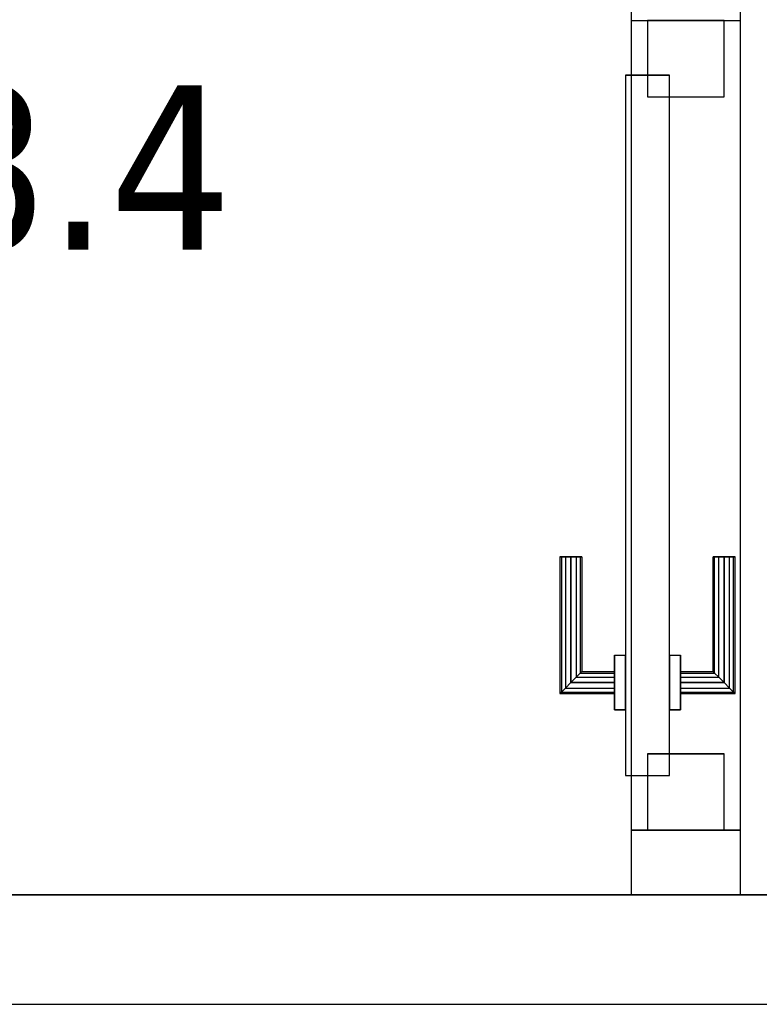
# Model space of a CAD drawing. Header units: metres. Extents: x 391.1 to 427.5, y 12.7 to 28.4.
# Tile 86 of 151: x 408.3 to 409, y 25.8 to 26.7. Entities that reach past the tile are written whole.
import ezdxf

# ---------------------------------------------------------------- set-up
doc = ezdxf.new("R2010")
doc.units = ezdxf.units.M
doc.layers.add('01_CARPINTERIA', color=5, linetype='Continuous', lineweight=25, true_color=0x0000ff)
doc.layers.add('01_SUELOS', color=7, linetype='Continuous', lineweight=25, true_color=0x007f00)
for name, color, linetype, lineweight in [('A-GENM-____-OTLN', 7, 'Continuous', 18), ('A-WALL-____-MCUT', 7, 'Continuous', 25), ('A-WALL-____-OTLN', 7, 'Continuous', 25), ('E-LITE-EQPM-IDEN', 7, 'Continuous', 30)]:
    doc.layers.add(name, color=color, linetype=linetype, lineweight=lineweight)
doc.styles.add('Tahoma_4', font='tahoma.ttf', dxfattribs={"height": 0.15})

# ---------------------------------------------------------------- blocks, each defined once
blk = doc.blocks.new('Family - LONDR55-XX_ZZ-ARQ-CAA-M3D-Londres55-154583-04_ENLLUMENAT_P1')
at = {"layer": '01_CARPINTERIA', "color": 161, "true_color": 0xaaaaff}
for p, q in [((0.12634, 0.14866), (0.125, 0.15)), ((0.125, 0.15), (0.125, 0.1)), ((0.125, 0.15), (0.12634, 0.14866)), ((0.25, 0.15), (0.125, 0.15)), ((0.13, 0.145), (0.12634, 0.14866)), ((0.12634, 0.14866), (0.12634, 0.1)), ((0.12634, 0.14866), (0.12634, 0.1)), ((0.12634, 0.14866), (0.13, 0.145)), ((0.25, 0.14866), (0.12634, 0.14866)), ((0.25, 0.14866), (0.12634, 0.14866)), ((0.135, 0.14), (0.13, 0.145)), ((0.13, 0.145), (0.13, 0.1)), ((0.13, 0.145), (0.13, 0.1)), ((0.13, 0.145), (0.135, 0.14)), ((0.25, 0.145), (0.13, 0.145)), ((0.25, 0.145), (0.13, 0.145)), ((0.25, 0.14866), (0.25, 0.15)), ((0.25, 0.15), (0.25, 0.14866)), ((0.25, 0.145), (0.25, 0.14866)), ((0.25, 0.14866), (0.25, 0.145)), ((0.25, 0.145), (0.25, 0.14)), ((0.25, 0.14), (0.25, 0.145)), ((0.135, 0.1), (0.135, 0.14)), ((0.135, 0.14), (0.135, 0.1)), ((0.135, 0.14), (0.14, 0.135)), ((0.14, 0.135), (0.135, 0.14)), ((0.135, 0.14), (0.25, 0.14)), ((0.25, 0.14), (0.135, 0.14)), ((0.14, 0.135), (0.14, 0.1)), ((0.14, 0.135), (0.14366, 0.13134)), ((0.14366, 0.13134), (0.14, 0.135)), ((0.14, 0.135), (0.14, 0.1)), ((0.25, 0.135), (0.14, 0.135)), ((0.25, 0.135), (0.14, 0.135)), ((0.25, 0.14), (0.25, 0.135)), ((0.25, 0.135), (0.25, 0.14)), ((0.25, 0.135), (0.25, 0.13134)), ((0.25, 0.13134), (0.25, 0.135)), ((0.14366, 0.13134), (0.14366, 0.1)), ((0.14366, 0.13134), (0.145, 0.13)), ((0.145, 0.13), (0.14366, 0.13134)), ((0.14366, 0.13134), (0.14366, 0.1)), ((0.25, 0.13134), (0.14366, 0.13134)), ((0.25, 0.13134), (0.14366, 0.13134)), ((0.145, 0.13), (0.145, 0.1)), ((0.25, 0.13), (0.145, 0.13)), ((0.25, 0.13134), (0.25, 0.13)), ((0.25, 0.13), (0.25, 0.13134)), ((0.16, 0.1), (0.11, 0.1)), ((0.11, 0.1), (0.16, 0.1)), ((0.11, 0.1), (0.11, 0.09)), ((0.11, 0.09), (0.11, 0.1)), ((0.12634, 0.1), (0.125, 0.1)), ((0.125, 0.1), (0.12634, 0.1)), ((0.13, 0.1), (0.12634, 0.1)), ((0.12634, 0.1), (0.13, 0.1)), ((0.135, 0.1), (0.13, 0.1)), ((0.13, 0.1), (0.135, 0.1)), ((0.14, 0.1), (0.135, 0.1)), ((0.135, 0.1), (0.14, 0.1)), ((0.14, 0.1), (0.14366, 0.1)), ((0.14366, 0.1), (0.14, 0.1)), ((0.14366, 0.1), (0.145, 0.1)), ((0.145, 0.1), (0.14366, 0.1)), ((0.16, 0.1), (0.16, 0.09)), ((0.16, 0.1), (0.16, 0.09)), ((0.69, 0.09), (0.05, 0.09)), ((0.05, 0.09), (0.05, 0.05)), ((0.69, 0.09), (0.05, 0.09)), ((0.05, 0.09), (0.05, 0.05)), ((0.16, 0.09), (0.11, 0.09)), ((0.11, 0.09), (0.16, 0.09)), ((0.69, 0.05), (0.69, 0.09)), ((0.69, 0.09), (0.69, 0.05)), ((0.07, 0.07), (0, 0.07)), ((0, 0.07), (0, 0)), ((0.07, 0.07), (0, 0.07)), ((0, 0.07), (0, 0)), ((0.07, 0), (0.07, 0.07)), ((0.07, 0.07), (0.07, 0)), ((0.74, 0.07), (0.67, 0.07)), ((0.67, 0.07), (0.67, 0)), ((0.74, 0.07), (0.67, 0.07)), ((0.67, 0.07), (0.67, 0)), ((0.74, 0), (0.74, 0.07)), ((0.74, 0.07), (0.74, 0)), ((0.05, 0.05), (0.69, 0.05)), ((0.05, 0.05), (0.69, 0.05)), ((0.11, 0.05), (0.16, 0.05)), ((0.16, 0.05), (0.11, 0.05)), ((0.11, 0.05), (0.11, 0.04)), ((0.11, 0.04), (0.11, 0.05)), ((0.16, 0.05), (0.16, 0.04)), ((0.16, 0.05), (0.16, 0.04)), ((0.11, 0.04), (0.16, 0.04)), ((0.16, 0.04), (0.11, 0.04)), ((0.12634, 0.04), (0.125, 0.04)), ((0.125, 0.04), (0.12634, 0.04)), ((0.125, 0.04), (0.125, -0.01)), ((0.13, 0.04), (0.12634, 0.04)), ((0.12634, 0.04), (0.13, 0.04)), ((0.12634, 0.04), (0.12634, -0.00866)), ((0.12634, 0.04), (0.12634, -0.00866)), ((0.13, 0.04), (0.135, 0.04)), ((0.135, 0.04), (0.13, 0.04)), ((0.13, 0.04), (0.13, -0.005)), ((0.13, 0.04), (0.13, -0.005)), ((0.135, 0.04), (0.14, 0.04)), ((0.14, 0.04), (0.135, 0.04)), ((0.135, 0), (0.135, 0.04)), ((0.135, 0.04), (0.135, 0)), ((0.14, 0.04), (0.14366, 0.04)), ((0.14366, 0.04), (0.14, 0.04)), ((0.14, 0.04), (0.14, 0.005)), ((0.14, 0.04), (0.14, 0.005)), ((0.14366, 0.04), (0.145, 0.04)), ((0.145, 0.04), (0.14366, 0.04)), ((0.14366, 0.04), (0.14366, 0.00866)), ((0.14366, 0.04), (0.14366, 0.00866)), ((0.145, 0.04), (0.145, 0.01)), ((0.145, 0.01), (0.14366, 0.00866)), ((0.14366, 0.00866), (0.145, 0.01)), ((0.145, 0.01), (0.25, 0.01)), ((0.25, 0.00866), (0.25, 0.01)), ((0.25, 0.01), (0.25, 0.00866)), ((0, 0), (0.07, 0)), ((0, 0), (0.07, 0)), ((0.13, -0.005), (0.135, 0)), ((0.135, 0), (0.13, -0.005)), ((0.14, 0.005), (0.135, 0)), ((0.135, 0), (0.14, 0.005)), ((0.25, 0), (0.135, 0)), ((0.135, 0), (0.25, 0)), ((0.14366, 0.00866), (0.14, 0.005)), ((0.14, 0.005), (0.14366, 0.00866)), ((0.14, 0.005), (0.25, 0.005)), ((0.14, 0.005), (0.25, 0.005)), ((0.14366, 0.00866), (0.25, 0.00866)), ((0.14366, 0.00866), (0.25, 0.00866)), ((0.25, 0.005), (0.25, 0.00866)), ((0.25, 0.00866), (0.25, 0.005)), ((0.25, 0.005), (0.25, 0)), ((0.25, 0), (0.25, 0.005)), ((0.25, 0), (0.25, -0.005)), ((0.25, -0.005), (0.25, 0)), ((0.67, 0), (0.74, 0)), ((0.67, 0), (0.74, 0)), ((0.125, -0.01), (0.12634, -0.00866)), ((0.12634, -0.00866), (0.125, -0.01)), ((0.12634, -0.00866), (0.13, -0.005)), ((0.13, -0.005), (0.12634, -0.00866)), ((0.12634, -0.00866), (0.25, -0.00866)), ((0.12634, -0.00866), (0.25, -0.00866)), ((0.13, -0.005), (0.25, -0.005)), ((0.13, -0.005), (0.25, -0.005)), ((0.25, -0.005), (0.25, -0.00866)), ((0.25, -0.00866), (0.25, -0.005)), ((0.25, -0.00866), (0.25, -0.01)), ((0.25, -0.01), (0.25, -0.00866)), ((0.125, -0.01), (0.25, -0.01))]:
    blk.add_line(p, q, dxfattribs=at)
blk = doc.blocks.new('Family - Porta P1-154584-04_ENLLUMENAT_P1')
blk.add_blockref('Family - LONDR55-XX_ZZ-ARQ-CAA-M3D-Londres55-154583-04_ENLLUMENAT_P1', (0, 0))
blk = doc.blocks.new('Family - LONDR55-XX_ZZ-ARQ-CAA-M3D-Londres55-154745-04_ENLLUMENAT_P1')
at = {"layer": '01_SUELOS', "color": 9, "true_color": 0xaad4aa}
for p, q in [((0, 0), (6.24037, 0)), ((6.24037, 0), (0, 0))]:
    blk.add_line(p, q, dxfattribs=at)
blk = doc.blocks.new('Family - Envans P1-154747-04_ENLLUMENAT_P1')
at = {"layer": 'A-WALL-____-MCUT', "color": 253, "true_color": 0xaaaaaa}
for p, q in [((0.05897, 0.1), (0, 0.1)), ((0, 0.1), (0, 0)), ((0.05897, 0), (0.05897, 0.1)), ((0.94897, 0.1), (0.79897, 0.1)), ((0.79897, 0.1), (0.79897, 0)), ((0, 0), (0.05897, 0)), ((0.79897, 0), (0.94897, 0))]:
    blk.add_line(p, q, dxfattribs=at)
at = {"layer": 'A-WALL-____-OTLN', "color": 253, "true_color": 0xaaaaaa}
for p, q in [((1.72, 0.1), (0, 0.1)), ((0, 0.1), (0, 0)), ((0.79897, 0.1), (0.05897, 0.1)), ((0.05897, 0.1), (0.05897, 0)), ((0.79897, 0.1), (0.79897, 0)), ((0, 0), (1.72, 0)), ((0.05897, 0), (0.79897, 0))]:
    blk.add_line(p, q, dxfattribs=at)
at = {"layer": 'A-WALL-____-OTLN', "color": 253, "lineweight": 18, "true_color": 0xaaaaaa}
blk.add_line((0, 0), (1.72, 0), dxfattribs=at)
blk = doc.blocks.new('Family - Vano de puerta P1-154749-04_ENLLUMENAT_P1')
at = {"layer": 'A-GENM-____-OTLN', "color": 253, "true_color": 0xaaaaaa}
for p, q in [((408.98747, 26.72843), (408.88747, 26.72843)), ((408.88747, 26.72843), (408.88747, 25.98843)), ((408.98747, 26.72843), (408.88747, 26.72843)), ((408.88747, 25.98843), (408.88747, 26.72843)), ((408.98747, 25.98843), (408.98747, 26.72843)), ((408.98747, 26.72843), (408.98747, 25.98843)), ((408.88747, 25.98843), (408.98747, 25.98843)), ((408.98747, 25.98843), (408.88747, 25.98843))]:
    blk.add_line(p, q, dxfattribs=at)
blk = doc.blocks.new('Family - Envans P1-154830-04_ENLLUMENAT_P1')
at = {"layer": 'A-WALL-____-MCUT', "color": 253, "true_color": 0xaaaaaa}
for p, q in [((2.69951, 0.1), (0, 0.1)), ((0, 0), (2.69951, 0))]:
    blk.add_line(p, q, dxfattribs=at)
at = {"layer": 'A-WALL-____-OTLN', "color": 253, "true_color": 0xaaaaaa}
for p, q in [((2.69951, 0.1), (0, 0.1)), ((0, 0), (2.69951, 0))]:
    blk.add_line(p, q, dxfattribs=at)
at = {"layer": 'A-WALL-____-OTLN', "color": 253, "lineweight": 18, "true_color": 0xaaaaaa}
blk.add_line((0, 0), (2.69951, 0), dxfattribs=at)
blk = doc.blocks.new('Family - LONDR55-XX_ZZ-ARQ-CAA-M3D-Londres55-154893-04_ENLLUMENAT_P1')
at = {"layer": '01_SUELOS', "color": 9, "true_color": 0xaad4aa}
for p, q in [((6.24037, 1.755), (0, 1.755)), ((0, 1.755), (6.24037, 1.755))]:
    blk.add_line(p, q, dxfattribs=at)
blk = doc.blocks.new('LONDR55-XX_ZZ-ARQ-CAA-M3D-Londres55_ifc-1-04_ENLLUMENAT_P1')
at = {"layer": '01_CARPINTERIA', "color": 253, "lineweight": 18, "true_color": 0xaaaaaa, "rotation": 90}
blk.add_blockref('Family - Porta P1-154584-04_ENLLUMENAT_P1', (408.97247, 25.98843), dxfattribs=at)
at = {"layer": '01_SUELOS', "color": 253, "lineweight": 18, "true_color": 0xaaaaaa}
for name, p in [('Family - LONDR55-XX_ZZ-ARQ-CAA-M3D-Londres55-154745-04_ENLLUMENAT_P1', (404.43662, 25.92946)), ('Family - LONDR55-XX_ZZ-ARQ-CAA-M3D-Londres55-154893-04_ENLLUMENAT_P1', (404.43662, 24.17446))]:
    blk.add_blockref(name, p, dxfattribs=at)
at = {"layer": 'A-GENM-____-OTLN', "color": 253, "lineweight": 18, "true_color": 0xaaaaaa}
blk.add_blockref('Family - Vano de puerta P1-154749-04_ENLLUMENAT_P1', (0, 0), dxfattribs=at)
at = {"layer": 'A-WALL-____-OTLN', "color": 253, "lineweight": 18, "true_color": 0xaaaaaa, "rotation": 90}
blk.add_blockref('Family - Envans P1-154747-04_ENLLUMENAT_P1', (408.98747, 25.92946), dxfattribs=at)
at = {"layer": 'A-WALL-____-OTLN', "color": 253, "lineweight": 18, "true_color": 0xaaaaaa}
blk.add_blockref('Family - Envans P1-154830-04_ENLLUMENAT_P1', (406.36621, 25.82946), dxfattribs=at)

msp = doc.modelspace()

# ---------------------------------------------------------------- block references
at = {"lineweight": 5}
msp.add_blockref('LONDR55-XX_ZZ-ARQ-CAA-M3D-Londres55_ifc-1-04_ENLLUMENAT_P1', (0, 0), dxfattribs=at)

# ---------------------------------------------------------------- texts
at = {"layer": 'E-LITE-EQPM-IDEN', "insert": (407.91837, 26.66902), "char_height": 0.15, "width": 0.7215187, "attachment_point": 1, "style": 'Tahoma_4'}
msp.add_mtext('L158.4', dxfattribs=at)

doc.saveas('drawing.dxf')
